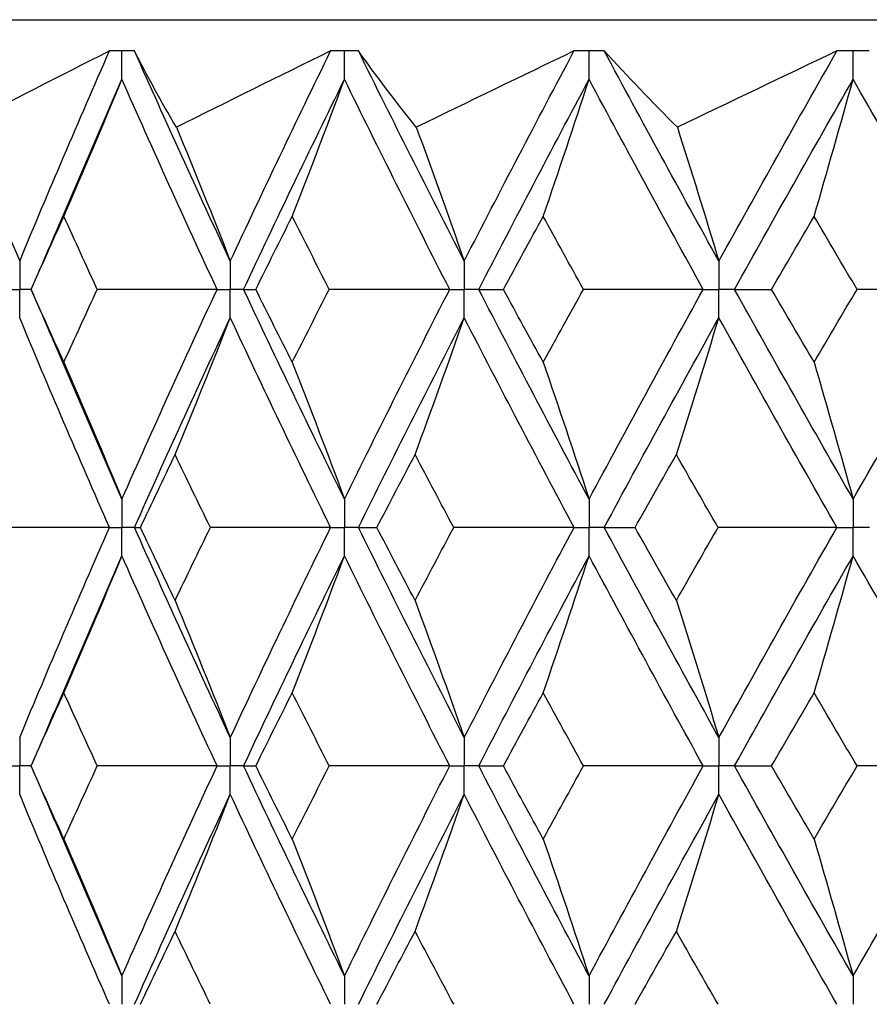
# Paper-space layout '_Right' of a CAD drawing. Header units: millimetres. Extents: x -25 to 310, y -1 to 320.
# Tile 33 of 51: x -14.96 to -9.52, y 53.75 to 60.05. Entities that reach past the tile are written whole.
import ezdxf

# ---------------------------------------------------------------- set-up
doc = ezdxf.new("R2010")
doc.units = ezdxf.units.MM

psp = doc.layouts.new('_Right')

# ---------------------------------------------------------------- linework, layer by layer
at = {"color": 7, "linetype": 'Continuous', "lineweight": 25}
for p, q in [((-19.05, 60.05), (19.05, 60.05)), ((-14.2251, 59.8498), (-14.2253, 59.8498)), ((-12.7915, 59.8498), (-12.7917, 59.8498)), ((-11.2177, 59.8498), (-11.2179, 59.8498)), ((-14.7384, 58.6636), (-14.3057, 59.6685)), ((-14.8862, 58.3243), (-14.887, 58.3244)), ((-14.3057, 56.9821), (-14.741, 57.9915)), ((-14.7369, 55.6177), (-14.3057, 56.6194)), ((-14.8864, 55.2748), (-14.8872, 55.2748)), ((-14.3057, 53.9307), (-14.7373, 54.9329))]:
    psp.add_line(p, q, dxfattribs=at)
for points in [[(-14.3857, 59.8498), (-14.7064, 59.6876), (-15.0243, 59.5249), (-15.3394, 59.3619)], [(-14.9602, 58.5056), (-14.774, 58.9532), (-14.5824, 59.4015), (-14.3857, 59.8498)], [(-13.9569, 59.3619), (-14.0534, 59.5249), (-14.1428, 59.6876), (-14.2251, 59.8498)], [(-13.6119, 58.5056), (-13.8212, 58.9532), (-14.0257, 59.4015), (-14.2251, 59.8498)], [(-12.9698, 59.8498), (-13.3009, 59.6876), (-13.63, 59.5249), (-13.9569, 59.3619)], [(-13.6119, 58.5056), (-13.4027, 58.9532), (-13.1885, 59.4015), (-12.9698, 59.8498)], [(-12.4216, 59.3619), (-12.5517, 59.5249), (-12.675, 59.6876), (-12.7915, 59.8498)], [(-12.1145, 58.5056), (-12.3445, 58.9532), (-12.5703, 59.4015), (-12.7915, 59.8498)], [(-11.4118, 59.8498), (-11.7497, 59.6876), (-12.0863, 59.5249), (-12.4216, 59.3619)], [(-12.1145, 58.5056), (-11.8846, 58.9532), (-11.6502, 59.4015), (-11.4118, 59.8498)], [(-10.7501, 59.3619), (-10.9124, 59.5249), (-11.0683, 59.6876), (-11.2177, 59.8498)], [(-10.4844, 58.5056), (-10.7325, 58.9532), (-10.9771, 59.4015), (-11.2177, 59.8498)], [(-9.7288, 59.8498), (-10.0698, 59.6876), (-10.4103, 59.5249), (-10.7501, 59.3619)], [(-10.4844, 58.5056), (-10.2363, 58.9532), (-9.9842, 59.4015), (-9.7288, 59.8498)], [(-14.6771, 58.7914), (-14.5508, 59.0819), (-14.427, 59.3743), (-14.3057, 59.6685)], [(-13.6964, 58.3243), (-13.9044, 58.7718), (-14.1076, 59.2201), (-14.3057, 59.6685)], [(-13.5269, 58.3243), (-13.3164, 58.7718), (-13.1009, 59.2201), (-12.8809, 59.6685)], [(-13.2153, 58.7914), (-13.1016, 59.0819), (-12.9902, 59.3743), (-12.8809, 59.6685)], [(-12.2075, 58.3243), (-12.4363, 58.7718), (-12.6609, 59.2201), (-12.8809, 59.6685)], [(-12.0211, 58.3243), (-11.79, 58.7718), (-11.5545, 59.2201), (-11.315, 59.6685)], [(-11.6088, 58.7914), (-11.5089, 59.0819), (-11.411, 59.3743), (-11.315, 59.6685)], [(-10.5847, 58.3243), (-10.8319, 58.7718), (-11.0754, 59.2201), (-11.315, 59.6685)], [(-10.3837, 58.3243), (-10.1345, 58.7718), (-9.8815, 59.2201), (-9.6251, 59.6685)], [(-9.875, 58.7914), (-9.79, 59.0819), (-9.7067, 59.3743), (-9.6251, 59.6685)], [(-8.846, 58.3243), (-9.1089, 58.7718), (-9.3687, 59.2201), (-9.6251, 59.6685)], [(-15.3394, 59.3619), (-15.2106, 59.0783), (-15.0842, 58.7928), (-14.9602, 58.5056)], [(-13.9569, 59.3619), (-13.8397, 59.0783), (-13.7247, 58.7928), (-13.6119, 58.5056)], [(-12.4216, 59.3619), (-12.3173, 59.0783), (-12.2149, 58.7928), (-12.1145, 58.5056)], [(-10.7501, 59.3619), (-10.6599, 59.0783), (-10.5713, 58.7928), (-10.4844, 58.5056)], [(-14.887, 58.3244), (-14.8177, 58.48), (-14.7477, 58.6357), (-14.6771, 58.7914)], [(-14.4634, 58.3244), (-14.5353, 58.48), (-14.6065, 58.6357), (-14.6771, 58.7914)], [(-13.4489, 58.3244), (-13.3716, 58.48), (-13.2938, 58.6357), (-13.2153, 58.7914)], [(-12.9784, 58.3244), (-13.0579, 58.48), (-13.1369, 58.6357), (-13.2153, 58.7914)], [(-11.8634, 58.3244), (-11.779, 58.48), (-11.6941, 58.6357), (-11.6088, 58.7914)], [(-11.3512, 58.3244), (-11.4375, 58.48), (-11.5234, 58.6357), (-11.6088, 58.7914)], [(-10.1479, 58.3244), (-10.0574, 58.48), (-9.9664, 58.6357), (-9.875, 58.7914)], [(-9.5996, 58.3244), (-9.6918, 58.48), (-9.7836, 58.6357), (-9.875, 58.7914)], [(-14.6771, 57.8582), (-14.7477, 58.0136), (-14.8177, 58.1689), (-14.887, 58.3244)], [(-14.6771, 57.8582), (-14.6065, 58.0136), (-14.5353, 58.1689), (-14.4634, 58.3244)], [(-13.6964, 58.3243), (-13.9523, 58.3243), (-14.208, 58.3243), (-14.4634, 58.3244)], [(-14.3057, 56.9821), (-14.1075, 57.43), (-13.9045, 57.8765), (-13.6964, 58.3243)], [(-13.5269, 58.3243), (-13.5031, 58.3243), (-13.4771, 58.3243), (-13.4489, 58.3244)], [(-12.8809, 56.9821), (-13.101, 57.43), (-13.3162, 57.8765), (-13.5269, 58.3243)], [(-13.2153, 57.8582), (-13.2937, 58.0136), (-13.3716, 58.1689), (-13.4489, 58.3244)], [(-13.2153, 57.8582), (-13.1369, 58.0136), (-13.0579, 58.1689), (-12.9784, 58.3244)], [(-12.2075, 58.3243), (-12.4644, 58.3243), (-12.7214, 58.3243), (-12.9784, 58.3244)], [(-12.8809, 56.9821), (-12.6608, 57.43), (-12.4364, 57.8765), (-12.2075, 58.3243)], [(-12.0211, 58.3243), (-11.9707, 58.3243), (-11.9181, 58.3243), (-11.8634, 58.3244)], [(-11.315, 56.9821), (-11.5546, 57.43), (-11.7899, 57.8765), (-12.0211, 58.3243)], [(-11.6088, 57.8582), (-11.6941, 58.0136), (-11.779, 58.1689), (-11.8634, 58.3244)], [(-11.6088, 57.8582), (-11.5234, 58.0136), (-11.4375, 58.1689), (-11.3512, 58.3244)], [(-10.5847, 58.3243), (-10.84, 58.3243), (-11.0955, 58.3243), (-11.3512, 58.3244)], [(-11.315, 56.9821), (-11.0754, 57.43), (-10.8321, 57.8765), (-10.5847, 58.3243)], [(-10.3837, 58.3243), (-10.3071, 58.3243), (-10.2286, 58.3243), (-10.1479, 58.3244)], [(-9.6251, 56.9821), (-9.8816, 57.43), (-10.1343, 57.8765), (-10.3837, 58.3243)], [(-9.875, 57.8582), (-9.9664, 58.0136), (-10.0573, 58.1689), (-10.1479, 58.3244)], [(-9.875, 57.8582), (-9.7836, 58.0136), (-9.6918, 58.1689), (-9.5996, 58.3244)], [(-9.6251, 56.9821), (-9.3686, 57.43), (-9.109, 57.8765), (-8.846, 58.3243)], [(-8.846, 58.3243), (-9.0968, 58.3243), (-9.348, 58.3243), (-9.5996, 58.3244)], [(-14.3856, 56.8008), (-14.5824, 57.2488), (-14.7739, 57.6953), (-14.9602, 58.143)], [(-14.2252, 56.8008), (-14.0257, 57.2488), (-13.8213, 57.6953), (-13.6119, 58.143)], [(-13.9654, 57.2671), (-13.8452, 57.5572), (-13.7274, 57.8491), (-13.6119, 58.143)], [(-12.9697, 56.8008), (-13.1886, 57.2488), (-13.4026, 57.6953), (-13.6119, 58.143)], [(-12.7916, 56.8008), (-12.5702, 57.2488), (-12.3446, 57.6953), (-12.1145, 58.143)], [(-12.4291, 57.2671), (-12.3221, 57.5572), (-12.2173, 57.8491), (-12.1145, 58.143)], [(-11.4117, 56.8008), (-11.6502, 57.2488), (-11.8844, 57.6953), (-12.1145, 58.143)], [(-11.2178, 56.8008), (-10.9771, 57.2488), (-10.7327, 57.6953), (-10.4844, 58.143)], [(-10.7566, 57.2671), (-10.6641, 57.5572), (-10.5733, 57.8491), (-10.4844, 58.143)], [(-9.7287, 56.8008), (-9.9843, 57.2488), (-10.2361, 57.6953), (-10.4844, 58.143)], [(-14.6771, 57.8582), (-14.5508, 57.5681), (-14.427, 57.2761), (-14.3057, 56.9821)], [(-13.2153, 57.8582), (-13.1016, 57.5681), (-12.9901, 57.2761), (-12.8809, 56.9821)], [(-11.6088, 57.8582), (-11.5089, 57.5681), (-11.4109, 57.2761), (-11.315, 56.9821)], [(-9.875, 57.8582), (-9.79, 57.5681), (-9.7067, 57.2761), (-9.6251, 56.9821)], [(-14.1875, 56.8007), (-14.114, 56.9563), (-14.04, 57.1118), (-13.9654, 57.2671)], [(-13.7397, 56.8007), (-13.8155, 56.9563), (-13.8907, 57.1118), (-13.9654, 57.2671)], [(-12.6736, 56.8007), (-12.5926, 56.9563), (-12.5111, 57.1118), (-12.4291, 57.2671)], [(-12.1814, 56.8007), (-12.2645, 56.9563), (-12.3471, 57.1118), (-12.4291, 57.2671)], [(-11.0208, 56.8007), (-10.9332, 56.9563), (-10.8451, 57.1118), (-10.7566, 57.2671)], [(-10.4897, 56.8007), (-10.5791, 56.9563), (-10.6681, 57.1118), (-10.7566, 57.2671)], [(-14.3856, 56.8008), (-14.6399, 56.8008), (-14.8938, 56.8007), (-15.1474, 56.8007)], [(-14.9602, 55.4563), (-14.7739, 55.9046), (-14.5822, 56.353), (-14.3856, 56.8008)], [(-14.2252, 56.8008), (-14.2148, 56.8008), (-14.2022, 56.8007), (-14.1875, 56.8007)], [(-13.6119, 55.4563), (-13.8213, 55.9046), (-14.0258, 56.353), (-14.2252, 56.8008)], [(-13.9654, 56.3335), (-14.04, 56.4892), (-14.114, 56.645), (-14.1875, 56.8007)], [(-13.9654, 56.3335), (-13.8907, 56.4892), (-13.8155, 56.645), (-13.7397, 56.8007)], [(-12.9697, 56.8008), (-13.2265, 56.8008), (-13.4831, 56.8007), (-13.7397, 56.8007)], [(-13.6119, 55.4563), (-13.4026, 55.9046), (-13.1884, 56.353), (-12.9697, 56.8008)], [(-12.7916, 56.8008), (-12.7544, 56.8008), (-12.715, 56.8007), (-12.6736, 56.8007)], [(-12.1145, 55.4563), (-12.3446, 55.9046), (-12.5704, 56.353), (-12.7916, 56.8008)], [(-12.4291, 56.3335), (-12.5111, 56.4892), (-12.5926, 56.645), (-12.6736, 56.8007)], [(-12.4291, 56.3335), (-12.347, 56.4892), (-12.2645, 56.645), (-12.1814, 56.8007)], [(-11.4117, 56.8008), (-11.6682, 56.8008), (-11.9247, 56.8007), (-12.1814, 56.8007)], [(-12.1145, 55.4563), (-11.8844, 55.9046), (-11.6501, 56.353), (-11.4117, 56.8008)], [(-11.2178, 56.8008), (-11.1542, 56.8008), (-11.0886, 56.8007), (-11.0208, 56.8007)], [(-10.4844, 55.4563), (-10.7327, 55.9046), (-10.9773, 56.353), (-11.2178, 56.8008)], [(-10.7566, 56.3335), (-10.8452, 56.4892), (-10.9332, 56.645), (-11.0208, 56.8007)], [(-10.7566, 56.3335), (-10.6681, 56.4892), (-10.5791, 56.645), (-10.4897, 56.8007)], [(-9.7287, 56.8008), (-9.982, 56.8008), (-10.2357, 56.8007), (-10.4897, 56.8007)], [(-10.4844, 55.4563), (-10.2361, 55.9046), (-9.9841, 56.353), (-9.7287, 56.8008)], [(-14.6771, 55.7425), (-14.5509, 56.033), (-14.4271, 56.3253), (-14.3057, 56.6194)], [(-13.6964, 55.2748), (-13.9044, 55.7232), (-14.1076, 56.1716), (-14.3057, 56.6194)], [(-13.5269, 55.2748), (-13.3163, 55.7232), (-13.1008, 56.1716), (-12.8809, 56.6194)], [(-13.2153, 55.7425), (-13.1017, 56.033), (-12.9902, 56.3253), (-12.8809, 56.6194)], [(-12.2074, 55.2748), (-12.4363, 55.7232), (-12.661, 56.1716), (-12.8809, 56.6194)], [(-12.0212, 55.2748), (-11.7899, 55.7232), (-11.5544, 56.1716), (-11.315, 56.6194)], [(-11.6088, 55.7425), (-11.5089, 56.033), (-11.411, 56.3253), (-11.315, 56.6194)], [(-10.5847, 55.2748), (-10.832, 55.7232), (-11.0755, 56.1716), (-11.315, 56.6194)], [(-10.3837, 55.2748), (-10.1344, 55.7232), (-9.8814, 56.1716), (-9.6251, 56.6194)], [(-9.875, 55.7425), (-9.7901, 56.033), (-9.7068, 56.3253), (-9.6251, 56.6194)], [(-8.846, 55.2748), (-9.109, 55.7232), (-9.3688, 56.1716), (-9.6251, 56.6194)], [(-13.9654, 56.3335), (-13.8452, 56.0429), (-13.7274, 55.7505), (-13.6119, 55.4563)], [(-12.4291, 56.3335), (-12.3222, 56.0429), (-12.2173, 55.7505), (-12.1145, 55.4563)], [(-10.7566, 56.3335), (-10.6641, 56.0429), (-10.5734, 55.7505), (-10.4844, 55.4563)], [(-14.8872, 55.2748), (-14.8178, 55.4307), (-14.7478, 55.5866), (-14.6771, 55.7425)], [(-14.4632, 55.2748), (-14.5351, 55.4307), (-14.6064, 55.5866), (-14.6771, 55.7425)], [(-13.4491, 55.2748), (-13.3717, 55.4307), (-13.2938, 55.5866), (-13.2153, 55.7425)], [(-12.9782, 55.2748), (-13.0578, 55.4307), (-13.1368, 55.5866), (-13.2153, 55.7425)], [(-11.8636, 55.2748), (-11.7792, 55.4307), (-11.6942, 55.5866), (-11.6088, 55.7425)], [(-11.3509, 55.2748), (-11.4374, 55.4307), (-11.5233, 55.5866), (-11.6088, 55.7425)], [(-10.1481, 55.2748), (-10.0575, 55.4307), (-9.9665, 55.5866), (-9.875, 55.7425)], [(-9.5993, 55.2748), (-9.6916, 55.4307), (-9.7835, 55.5866), (-9.875, 55.7425)], [(-14.6771, 54.8073), (-14.7478, 54.9631), (-14.8178, 55.1189), (-14.8872, 55.2748)], [(-14.6771, 54.8073), (-14.6064, 54.9631), (-14.5351, 55.1189), (-14.4632, 55.2748)], [(-13.6964, 55.2748), (-13.9522, 55.2748), (-14.2078, 55.2748), (-14.4632, 55.2748)], [(-14.3057, 53.9307), (-14.1077, 54.3781), (-13.9045, 54.8264), (-13.6964, 55.2748)], [(-13.5269, 55.2748), (-13.5032, 55.2748), (-13.4772, 55.2748), (-13.4491, 55.2748)], [(-12.8809, 53.9307), (-13.1008, 54.3781), (-13.3162, 54.8264), (-13.5269, 55.2748)], [(-13.2153, 54.8073), (-13.2938, 54.9631), (-13.3717, 55.1189), (-13.4491, 55.2748)], [(-13.2153, 54.8073), (-13.1368, 54.9631), (-13.0578, 55.1189), (-12.9782, 55.2748)], [(-12.2074, 55.2748), (-12.4643, 55.2748), (-12.7212, 55.2748), (-12.9782, 55.2748)], [(-12.8809, 53.9307), (-12.661, 54.3781), (-12.4364, 54.8264), (-12.2074, 55.2748)], [(-12.0212, 55.2748), (-11.9708, 55.2748), (-11.9183, 55.2748), (-11.8636, 55.2748)], [(-11.315, 53.9307), (-11.5544, 54.3781), (-11.7899, 54.8264), (-12.0212, 55.2748)], [(-11.6088, 54.8073), (-11.6942, 54.9631), (-11.7792, 55.1189), (-11.8636, 55.2748)], [(-11.6088, 54.8073), (-11.5233, 54.9631), (-11.4374, 55.1189), (-11.3509, 55.2748)], [(-10.5847, 55.2748), (-10.8399, 55.2748), (-11.0953, 55.2748), (-11.3509, 55.2748)], [(-11.315, 53.9307), (-11.0756, 54.3781), (-10.832, 54.8264), (-10.5847, 55.2748)], [(-10.3837, 55.2748), (-10.3073, 55.2748), (-10.2287, 55.2748), (-10.1481, 55.2748)], [(-9.6251, 53.9307), (-9.8813, 54.3781), (-10.1343, 54.8264), (-10.3837, 55.2748)], [(-9.875, 54.8073), (-9.9665, 54.9631), (-10.0575, 55.1189), (-10.1481, 55.2748)], [(-9.875, 54.8073), (-9.7835, 54.9631), (-9.6916, 55.1189), (-9.5993, 55.2748)], [(-9.6251, 53.9307), (-9.3688, 54.3781), (-9.109, 54.8264), (-8.846, 55.2748)], [(-8.846, 55.2748), (-9.0966, 55.2748), (-9.3478, 55.2748), (-9.5993, 55.2748)], [(-14.3856, 53.7494), (-14.5822, 54.1967), (-14.7739, 54.6449), (-14.9602, 55.0933)], [(-14.2252, 53.7494), (-14.0258, 54.1967), (-13.8213, 54.6449), (-13.6119, 55.0933)], [(-13.9654, 54.2163), (-13.8452, 54.5067), (-13.7274, 54.7991), (-13.6119, 55.0933)], [(-12.9697, 53.7494), (-13.1884, 54.1967), (-13.4026, 54.6449), (-13.6119, 55.0933)], [(-12.7915, 53.7494), (-12.5704, 54.1967), (-12.3446, 54.6449), (-12.1145, 55.0933)], [(-12.4291, 54.2163), (-12.3222, 54.5067), (-12.2173, 54.7991), (-12.1145, 55.0933)], [(-11.4118, 53.7494), (-11.65, 54.1967), (-11.8844, 54.6449), (-12.1145, 55.0933)], [(-11.2178, 53.7494), (-10.9773, 54.1967), (-10.7327, 54.6449), (-10.4844, 55.0933)], [(-10.7566, 54.2163), (-10.6641, 54.5067), (-10.5733, 54.7991), (-10.4844, 55.0933)], [(-9.7287, 53.7494), (-9.984, 54.1967), (-10.2361, 54.6449), (-10.4844, 55.0933)], [(-14.6771, 54.8073), (-14.5509, 54.5169), (-14.4271, 54.2247), (-14.3057, 53.9307)], [(-13.2153, 54.8073), (-13.1017, 54.5169), (-12.9902, 54.2247), (-12.8809, 53.9307)], [(-11.6088, 54.8073), (-11.5089, 54.5169), (-11.411, 54.2247), (-11.315, 53.9307)], [(-9.875, 54.8073), (-9.7901, 54.5169), (-9.7068, 54.2247), (-9.6251, 53.9307)], [(-14.1873, 53.7495), (-14.114, 53.905), (-14.04, 54.0606), (-13.9654, 54.2163)], [(-13.7398, 53.7495), (-13.8156, 53.905), (-13.8908, 54.0606), (-13.9654, 54.2163)], [(-12.6734, 53.7495), (-12.5925, 53.905), (-12.5111, 54.0606), (-12.4291, 54.2163)], [(-12.1815, 53.7495), (-12.2646, 53.905), (-12.3471, 54.0606), (-12.4291, 54.2163)], [(-11.0206, 53.7495), (-10.9331, 53.905), (-10.8451, 54.0606), (-10.7566, 54.2163)], [(-10.4898, 53.7495), (-10.5792, 53.905), (-10.6681, 54.0606), (-10.7566, 54.2163)]]:
    psp.add_open_spline(points, degree=3, dxfattribs=at)
for points, knots in [([(-14.3055, 59.85), (-14.3167, 59.85), (-14.3279, 59.85), (-14.3391, 59.85), (-14.3546, 59.8499), (-14.3702, 59.8499), (-14.3857, 59.8498)], [0.0001197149, 0.0001197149, 0.0001197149, 0.0001197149, 0.0001699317, 0.0001699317, 0.0001699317, 0.0002396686, 0.0002396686, 0.0002396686, 0.0002396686]), ([(-14.3057, 59.6685), (-14.3056, 59.7175), (-14.3056, 59.7664), (-14.3055, 59.8153), (-14.3055, 59.8269), (-14.3055, 59.8384), (-14.3055, 59.85)], [0, 0, 0, 0, 0.0001467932, 0.0001467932, 0.0001467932, 0.0001814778, 0.0001814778, 0.0001814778, 0.0001814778]), ([(-14.2253, 59.8498), (-14.2477, 59.8499), (-14.2701, 59.85), (-14.2925, 59.85), (-14.2968, 59.85), (-14.3012, 59.85), (-14.3055, 59.85)], [0, 0, 0, 0, 0.0001001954, 0.0001001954, 0.0001001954, 0.0001197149, 0.0001197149, 0.0001197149, 0.0001197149]), ([(-12.8808, 59.85), (-12.8932, 59.85), (-12.9056, 59.85), (-12.9181, 59.85), (-12.9353, 59.8499), (-12.9526, 59.8499), (-12.9698, 59.8498)], [0.0001197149, 0.0001197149, 0.0001197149, 0.0001197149, 0.0001699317, 0.0001699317, 0.0001699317, 0.0002396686, 0.0002396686, 0.0002396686, 0.0002396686]), ([(-12.8809, 59.6685), (-12.8808, 59.7175), (-12.8808, 59.7664), (-12.8808, 59.8153), (-12.8808, 59.8269), (-12.8808, 59.8384), (-12.8808, 59.85)], [0, 0, 0, 0, 0.0001467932, 0.0001467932, 0.0001467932, 0.0001814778, 0.0001814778, 0.0001814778, 0.0001814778]), ([(-12.7917, 59.8498), (-12.8166, 59.8499), (-12.8414, 59.85), (-12.8663, 59.85), (-12.8711, 59.85), (-12.8759, 59.85), (-12.8808, 59.85)], [0, 0, 0, 0, 0.0001001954, 0.0001001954, 0.0001001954, 0.0001197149, 0.0001197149, 0.0001197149, 0.0001197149]), ([(-11.3149, 59.85), (-11.3284, 59.85), (-11.3419, 59.85), (-11.3555, 59.85), (-11.3743, 59.8499), (-11.393, 59.8499), (-11.4118, 59.8498)], [0.0001197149, 0.0001197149, 0.0001197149, 0.0001197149, 0.0001699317, 0.0001699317, 0.0001699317, 0.0002396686, 0.0002396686, 0.0002396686, 0.0002396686]), ([(-11.315, 59.6685), (-11.3149, 59.7175), (-11.3149, 59.7664), (-11.3149, 59.8153), (-11.3149, 59.8269), (-11.3149, 59.8384), (-11.3149, 59.85)], [0, 0, 0, 0, 0.0001467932, 0.0001467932, 0.0001467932, 0.0001814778, 0.0001814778, 0.0001814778, 0.0001814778]), ([(-11.2179, 59.8498), (-11.245, 59.8499), (-11.272, 59.85), (-11.2991, 59.85), (-11.3043, 59.85), (-11.3096, 59.85), (-11.3149, 59.85)], [0, 0, 0, 0, 0.0001001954, 0.0001001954, 0.0001001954, 0.0001197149, 0.0001197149, 0.0001197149, 0.0001197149]), ([(-9.625, 59.85), (-9.6395, 59.85), (-9.654, 59.85), (-9.6685, 59.85), (-9.6886, 59.8499), (-9.7087, 59.8499), (-9.7288, 59.8498)], [0.0001197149, 0.0001197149, 0.0001197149, 0.0001197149, 0.0001699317, 0.0001699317, 0.0001699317, 0.0002396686, 0.0002396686, 0.0002396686, 0.0002396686]), ([(-9.6251, 59.6685), (-9.625, 59.7175), (-9.625, 59.7664), (-9.625, 59.8153), (-9.625, 59.8269), (-9.625, 59.8384), (-9.625, 59.85)], [0, 0, 0, 0, 0.0001467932, 0.0001467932, 0.0001467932, 0.0001814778, 0.0001814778, 0.0001814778, 0.0001814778]), ([(-9.5212, 59.8498), (-9.5502, 59.8499), (-9.5792, 59.85), (-9.6081, 59.85), (-9.6137, 59.85), (-9.6194, 59.85), (-9.625, 59.85)], [0, 0, 0, 0, 0.0001001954, 0.0001001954, 0.0001001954, 0.0001197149, 0.0001197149, 0.0001197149, 0.0001197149]), ([(-14.7374, 58.6725), (-14.7728, 58.5897), (-14.8222, 58.4738), (-14.8731, 58.358), (-14.8876, 58.3249)], [0, 0, 0, 0, 0.714809, 1, 1, 1, 1]), ([(-14.9602, 58.5056), (-14.9601, 58.4567), (-14.9601, 58.4078), (-14.9601, 58.3589), (-14.9601, 58.3474), (-14.9601, 58.3358), (-14.9601, 58.3243)], [0, 0, 0, 0, 0.0001466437, 0.0001466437, 0.0001466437, 0.000181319, 0.000181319, 0.000181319, 0.000181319]), ([(-13.6119, 58.5056), (-13.6119, 58.4567), (-13.6118, 58.4078), (-13.6118, 58.3589), (-13.6118, 58.3474), (-13.6118, 58.3358), (-13.6118, 58.3243)], [0, 0, 0, 0, 0.0001466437, 0.0001466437, 0.0001466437, 0.000181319, 0.000181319, 0.000181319, 0.000181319]), ([(-12.1145, 58.5056), (-12.1145, 58.4567), (-12.1144, 58.4078), (-12.1144, 58.3589), (-12.1144, 58.3474), (-12.1144, 58.3358), (-12.1144, 58.3243)], [0, 0, 0, 0, 0.0001466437, 0.0001466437, 0.0001466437, 0.000181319, 0.000181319, 0.000181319, 0.000181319]), ([(-10.4844, 58.5056), (-10.4843, 58.4567), (-10.4843, 58.4078), (-10.4843, 58.3589), (-10.4843, 58.3474), (-10.4843, 58.3358), (-10.4843, 58.3243)], [0, 0, 0, 0, 0.0001466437, 0.0001466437, 0.0001466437, 0.000181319, 0.000181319, 0.000181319, 0.000181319]), ([(-15.0354, 58.3243), (-15.0176, 58.3243), (-14.9997, 58.3243), (-14.9819, 58.3243), (-14.9746, 58.3243), (-14.9673, 58.3243), (-14.9601, 58.3243)], [0, 0, 0, 0, 0.0000852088, 0.0000852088, 0.0000852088, 0.0001198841, 0.0001198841, 0.0001198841, 0.0001198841]), ([(-14.9602, 58.143), (-14.9601, 58.1919), (-14.9601, 58.2407), (-14.9601, 58.2896), (-14.9601, 58.3012), (-14.9601, 58.3127), (-14.9601, 58.3243)], [0, 0, 0, 0, 0.000146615, 0.000146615, 0.000146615, 0.0001812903, 0.0001812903, 0.0001812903, 0.0001812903]), ([(-14.8876, 58.3237), (-14.8738, 58.2923), (-14.8238, 58.1786), (-14.7752, 58.0649), (-14.7401, 57.9827)], [0, 0, 0, 0, 0.276929, 1, 1, 1, 1]), ([(-13.6964, 58.3243), (-13.6764, 58.3243), (-13.6564, 58.3243), (-13.6363, 58.3243), (-13.6281, 58.3243), (-13.62, 58.3243), (-13.6118, 58.3243)], [0, 0, 0, 0, 0.0000852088, 0.0000852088, 0.0000852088, 0.0001198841, 0.0001198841, 0.0001198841, 0.0001198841]), ([(-13.6119, 58.143), (-13.6119, 58.1919), (-13.6118, 58.2407), (-13.6118, 58.2896), (-13.6118, 58.3012), (-13.6118, 58.3127), (-13.6118, 58.3243)], [0, 0, 0, 0, 0.000146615, 0.000146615, 0.000146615, 0.0001812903, 0.0001812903, 0.0001812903, 0.0001812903]), ([(-13.5269, 58.3243), (-13.547, 58.3243), (-13.5672, 58.3243), (-13.5873, 58.3243), (-13.5955, 58.3243), (-13.6036, 58.3243), (-13.6118, 58.3243)], [0, 0, 0, 0, 0.0000852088, 0.0000852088, 0.0000852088, 0.0001198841, 0.0001198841, 0.0001198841, 0.0001198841]), ([(-12.2075, 58.3243), (-12.1854, 58.3243), (-12.1634, 58.3243), (-12.1414, 58.3243), (-12.1324, 58.3243), (-12.1234, 58.3243), (-12.1144, 58.3243)], [0, 0, 0, 0, 0.0000852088, 0.0000852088, 0.0000852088, 0.0001198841, 0.0001198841, 0.0001198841, 0.0001198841]), ([(-12.1145, 58.143), (-12.1145, 58.1919), (-12.1144, 58.2407), (-12.1144, 58.2896), (-12.1144, 58.3012), (-12.1144, 58.3127), (-12.1144, 58.3243)], [0, 0, 0, 0, 0.000146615, 0.000146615, 0.000146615, 0.0001812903, 0.0001812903, 0.0001812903, 0.0001812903]), ([(-12.0211, 58.3243), (-12.0433, 58.3243), (-12.0654, 58.3243), (-12.0875, 58.3243), (-12.0964, 58.3243), (-12.1054, 58.3243), (-12.1144, 58.3243)], [0, 0, 0, 0, 0.0000852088, 0.0000852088, 0.0000852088, 0.0001198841, 0.0001198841, 0.0001198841, 0.0001198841]), ([(-10.5847, 58.3243), (-10.561, 58.3243), (-10.5372, 58.3243), (-10.5134, 58.3243), (-10.5037, 58.3243), (-10.494, 58.3243), (-10.4843, 58.3243)], [0, 0, 0, 0, 0.0000852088, 0.0000852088, 0.0000852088, 0.0001198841, 0.0001198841, 0.0001198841, 0.0001198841]), ([(-10.4844, 58.143), (-10.4843, 58.1919), (-10.4843, 58.2407), (-10.4843, 58.2896), (-10.4843, 58.3012), (-10.4843, 58.3127), (-10.4843, 58.3243)], [0, 0, 0, 0, 0.000146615, 0.000146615, 0.000146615, 0.0001812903, 0.0001812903, 0.0001812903, 0.0001812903]), ([(-10.3837, 58.3243), (-10.4075, 58.3243), (-10.4314, 58.3243), (-10.4552, 58.3243), (-10.4649, 58.3243), (-10.4746, 58.3243), (-10.4843, 58.3243)], [0, 0, 0, 0, 0.0000852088, 0.0000852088, 0.0000852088, 0.0001198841, 0.0001198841, 0.0001198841, 0.0001198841]), ([(-14.3057, 56.9821), (-14.3056, 56.9332), (-14.3056, 56.8843), (-14.3055, 56.8355), (-14.3055, 56.8239), (-14.3055, 56.8123), (-14.3055, 56.8008)], [0, 0, 0, 0, 0.0001466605, 0.0001466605, 0.0001466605, 0.0001813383, 0.0001813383, 0.0001813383, 0.0001813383]), ([(-12.8809, 56.9821), (-12.8808, 56.9332), (-12.8808, 56.8843), (-12.8808, 56.8355), (-12.8808, 56.8239), (-12.8808, 56.8123), (-12.8808, 56.8008)], [0, 0, 0, 0, 0.0001466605, 0.0001466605, 0.0001466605, 0.0001813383, 0.0001813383, 0.0001813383, 0.0001813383]), ([(-11.315, 56.9821), (-11.3149, 56.9332), (-11.3149, 56.8843), (-11.3149, 56.8355), (-11.3149, 56.8239), (-11.3149, 56.8123), (-11.3149, 56.8008)], [0, 0, 0, 0, 0.0001466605, 0.0001466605, 0.0001466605, 0.0001813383, 0.0001813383, 0.0001813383, 0.0001813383]), ([(-9.6251, 56.9821), (-9.625, 56.9332), (-9.625, 56.8843), (-9.625, 56.8355), (-9.625, 56.8239), (-9.625, 56.8123), (-9.625, 56.8008)], [0, 0, 0, 0, 0.0001466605, 0.0001466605, 0.0001466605, 0.0001813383, 0.0001813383, 0.0001813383, 0.0001813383]), ([(-14.3856, 56.8008), (-14.3667, 56.8008), (-14.3477, 56.8008), (-14.3287, 56.8008), (-14.321, 56.8008), (-14.3133, 56.8008), (-14.3055, 56.8008)], [0, 0, 0, 0, 0.0000851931, 0.0000851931, 0.0000851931, 0.0001198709, 0.0001198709, 0.0001198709, 0.0001198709]), ([(-14.3057, 56.6194), (-14.3056, 56.6683), (-14.3056, 56.7172), (-14.3055, 56.7661), (-14.3055, 56.7777), (-14.3055, 56.7892), (-14.3055, 56.8008)], [0, 0, 0, 0, 0.0001466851, 0.0001466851, 0.0001466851, 0.0001813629, 0.0001813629, 0.0001813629, 0.0001813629]), ([(-14.2252, 56.8008), (-14.2443, 56.8008), (-14.2633, 56.8008), (-14.2823, 56.8008), (-14.2901, 56.8008), (-14.2978, 56.8008), (-14.3055, 56.8008)], [0, 0, 0, 0, 0.0000851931, 0.0000851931, 0.0000851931, 0.0001198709, 0.0001198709, 0.0001198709, 0.0001198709]), ([(-12.9697, 56.8008), (-12.9487, 56.8008), (-12.9276, 56.8008), (-12.9065, 56.8008), (-12.8979, 56.8008), (-12.8894, 56.8008), (-12.8808, 56.8008)], [0, 0, 0, 0, 0.0000851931, 0.0000851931, 0.0000851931, 0.0001198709, 0.0001198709, 0.0001198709, 0.0001198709]), ([(-12.8809, 56.6194), (-12.8808, 56.6683), (-12.8808, 56.7172), (-12.8808, 56.7661), (-12.8808, 56.7777), (-12.8808, 56.7892), (-12.8808, 56.8008)], [0, 0, 0, 0, 0.0001466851, 0.0001466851, 0.0001466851, 0.0001813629, 0.0001813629, 0.0001813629, 0.0001813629]), ([(-12.7916, 56.8008), (-12.8127, 56.8008), (-12.8339, 56.8008), (-12.855, 56.8008), (-12.8636, 56.8008), (-12.8722, 56.8008), (-12.8808, 56.8008)], [0, 0, 0, 0, 0.0000851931, 0.0000851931, 0.0000851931, 0.0001198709, 0.0001198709, 0.0001198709, 0.0001198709]), ([(-11.4117, 56.8008), (-11.3888, 56.8008), (-11.3659, 56.8008), (-11.3429, 56.8008), (-11.3336, 56.8008), (-11.3242, 56.8008), (-11.3149, 56.8008)], [0, 0, 0, 0, 0.0000851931, 0.0000851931, 0.0000851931, 0.0001198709, 0.0001198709, 0.0001198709, 0.0001198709]), ([(-11.315, 56.6194), (-11.3149, 56.6683), (-11.3149, 56.7172), (-11.3149, 56.7661), (-11.3149, 56.7777), (-11.3149, 56.7892), (-11.3149, 56.8008)], [0, 0, 0, 0, 0.0001466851, 0.0001466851, 0.0001466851, 0.0001813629, 0.0001813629, 0.0001813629, 0.0001813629]), ([(-11.2178, 56.8008), (-11.2408, 56.8008), (-11.2638, 56.8008), (-11.2868, 56.8008), (-11.2962, 56.8008), (-11.3055, 56.8008), (-11.3149, 56.8008)], [0, 0, 0, 0, 0.0000851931, 0.0000851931, 0.0000851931, 0.0001198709, 0.0001198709, 0.0001198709, 0.0001198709]), ([(-9.7287, 56.8008), (-9.7042, 56.8008), (-9.6796, 56.8008), (-9.655, 56.8008), (-9.645, 56.8008), (-9.635, 56.8008), (-9.625, 56.8008)], [0, 0, 0, 0, 0.0000851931, 0.0000851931, 0.0000851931, 0.0001198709, 0.0001198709, 0.0001198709, 0.0001198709]), ([(-9.6251, 56.6194), (-9.625, 56.6683), (-9.625, 56.7172), (-9.625, 56.7661), (-9.625, 56.7777), (-9.625, 56.7892), (-9.625, 56.8008)], [0, 0, 0, 0, 0.0001466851, 0.0001466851, 0.0001466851, 0.0001813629, 0.0001813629, 0.0001813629, 0.0001813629]), ([(-9.5211, 56.8008), (-9.5457, 56.8008), (-9.5704, 56.8008), (-9.595, 56.8008), (-9.605, 56.8008), (-9.615, 56.8008), (-9.625, 56.8008)], [0, 0, 0, 0, 0.0000851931, 0.0000851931, 0.0000851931, 0.0001198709, 0.0001198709, 0.0001198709, 0.0001198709]), ([(-14.7361, 55.6266), (-14.7713, 55.544), (-14.8212, 55.4269), (-14.8726, 55.3099), (-14.8878, 55.2754)], [0, 0, 0, 0, 0.705224, 1, 1, 1, 1]), ([(-14.9602, 55.4563), (-14.9601, 55.4073), (-14.9601, 55.3584), (-14.9601, 55.3095), (-14.9601, 55.2979), (-14.9601, 55.2864), (-14.9601, 55.2748)], [0, 0, 0, 0, 0.0001467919, 0.0001467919, 0.0001467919, 0.0001814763, 0.0001814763, 0.0001814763, 0.0001814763]), ([(-13.6119, 55.4563), (-13.6119, 55.4073), (-13.6118, 55.3584), (-13.6118, 55.3095), (-13.6118, 55.2979), (-13.6118, 55.2864), (-13.6118, 55.2748)], [0, 0, 0, 0, 0.0001467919, 0.0001467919, 0.0001467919, 0.0001814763, 0.0001814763, 0.0001814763, 0.0001814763]), ([(-12.1145, 55.4563), (-12.1145, 55.4073), (-12.1144, 55.3584), (-12.1144, 55.3095), (-12.1144, 55.2979), (-12.1144, 55.2864), (-12.1144, 55.2748)], [0, 0, 0, 0, 0.0001467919, 0.0001467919, 0.0001467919, 0.0001814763, 0.0001814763, 0.0001814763, 0.0001814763]), ([(-10.4844, 55.4563), (-10.4843, 55.4073), (-10.4843, 55.3584), (-10.4843, 55.3095), (-10.4843, 55.2979), (-10.4843, 55.2864), (-10.4843, 55.2748)], [0, 0, 0, 0, 0.0001467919, 0.0001467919, 0.0001467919, 0.0001814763, 0.0001814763, 0.0001814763, 0.0001814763]), ([(-15.0353, 55.2748), (-15.0175, 55.2748), (-14.9997, 55.2748), (-14.9819, 55.2748), (-14.9746, 55.2748), (-14.9673, 55.2748), (-14.9601, 55.2748)], [0, 0, 0, 0, 0.0000851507, 0.0000851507, 0.0000851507, 0.0001198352, 0.0001198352, 0.0001198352, 0.0001198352]), ([(-14.9602, 55.0933), (-14.9601, 55.1423), (-14.9601, 55.1912), (-14.9601, 55.2401), (-14.9601, 55.2517), (-14.9601, 55.2632), (-14.9601, 55.2748)], [0, 0, 0, 0, 0.0001467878, 0.0001467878, 0.0001467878, 0.0001814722, 0.0001814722, 0.0001814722, 0.0001814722]), ([(-14.8878, 55.2742), (-14.8727, 55.2399), (-14.8214, 55.1232), (-14.7716, 55.0064), (-14.7365, 54.9239)], [0, 0, 0, 0, 0.293637, 1, 1, 1, 1]), ([(-13.6964, 55.2748), (-13.6764, 55.2748), (-13.6564, 55.2748), (-13.6363, 55.2748), (-13.6282, 55.2748), (-13.62, 55.2748), (-13.6118, 55.2748)], [0, 0, 0, 0, 0.0000851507, 0.0000851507, 0.0000851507, 0.0001198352, 0.0001198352, 0.0001198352, 0.0001198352]), ([(-13.6119, 55.0933), (-13.6119, 55.1423), (-13.6118, 55.1912), (-13.6118, 55.2401), (-13.6118, 55.2517), (-13.6118, 55.2632), (-13.6118, 55.2748)], [0, 0, 0, 0, 0.0001467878, 0.0001467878, 0.0001467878, 0.0001814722, 0.0001814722, 0.0001814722, 0.0001814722]), ([(-13.5269, 55.2748), (-13.5471, 55.2748), (-13.5672, 55.2748), (-13.5873, 55.2748), (-13.5955, 55.2748), (-13.6036, 55.2748), (-13.6118, 55.2748)], [0, 0, 0, 0, 0.0000851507, 0.0000851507, 0.0000851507, 0.0001198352, 0.0001198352, 0.0001198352, 0.0001198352]), ([(-12.2074, 55.2748), (-12.1854, 55.2748), (-12.1634, 55.2748), (-12.1414, 55.2748), (-12.1324, 55.2748), (-12.1234, 55.2748), (-12.1144, 55.2748)], [0, 0, 0, 0, 0.0000851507, 0.0000851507, 0.0000851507, 0.0001198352, 0.0001198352, 0.0001198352, 0.0001198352]), ([(-12.1145, 55.0933), (-12.1145, 55.1423), (-12.1144, 55.1912), (-12.1144, 55.2401), (-12.1144, 55.2517), (-12.1144, 55.2632), (-12.1144, 55.2748)], [0, 0, 0, 0, 0.0001467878, 0.0001467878, 0.0001467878, 0.0001814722, 0.0001814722, 0.0001814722, 0.0001814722]), ([(-12.0212, 55.2748), (-12.0433, 55.2748), (-12.0654, 55.2748), (-12.0875, 55.2748), (-12.0964, 55.2748), (-12.1054, 55.2748), (-12.1144, 55.2748)], [0, 0, 0, 0, 0.0000851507, 0.0000851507, 0.0000851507, 0.0001198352, 0.0001198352, 0.0001198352, 0.0001198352]), ([(-10.5847, 55.2748), (-10.5609, 55.2748), (-10.5372, 55.2748), (-10.5134, 55.2748), (-10.5037, 55.2748), (-10.494, 55.2748), (-10.4843, 55.2748)], [0, 0, 0, 0, 0.0000851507, 0.0000851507, 0.0000851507, 0.0001198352, 0.0001198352, 0.0001198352, 0.0001198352]), ([(-10.4844, 55.0933), (-10.4843, 55.1423), (-10.4843, 55.1912), (-10.4843, 55.2401), (-10.4843, 55.2517), (-10.4843, 55.2632), (-10.4843, 55.2748)], [0, 0, 0, 0, 0.0001467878, 0.0001467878, 0.0001467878, 0.0001814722, 0.0001814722, 0.0001814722, 0.0001814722]), ([(-10.3837, 55.2748), (-10.4075, 55.2748), (-10.4314, 55.2748), (-10.4552, 55.2748), (-10.4649, 55.2748), (-10.4746, 55.2748), (-10.4843, 55.2748)], [0, 0, 0, 0, 0.0000851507, 0.0000851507, 0.0000851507, 0.0001198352, 0.0001198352, 0.0001198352, 0.0001198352]), ([(-14.3057, 53.9307), (-14.3056, 53.8818), (-14.3056, 53.833), (-14.3055, 53.7841), (-14.3055, 53.7725), (-14.3055, 53.761), (-14.3055, 53.7494)], [0, 0, 0, 0, 0.0001465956, 0.0001465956, 0.0001465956, 0.0001812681, 0.0001812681, 0.0001812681, 0.0001812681]), ([(-12.8809, 53.9307), (-12.8808, 53.8818), (-12.8808, 53.833), (-12.8808, 53.7841), (-12.8808, 53.7725), (-12.8808, 53.761), (-12.8808, 53.7494)], [0, 0, 0, 0, 0.0001465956, 0.0001465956, 0.0001465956, 0.0001812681, 0.0001812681, 0.0001812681, 0.0001812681]), ([(-11.315, 53.9307), (-11.3149, 53.8818), (-11.3149, 53.833), (-11.3149, 53.7841), (-11.3149, 53.7725), (-11.3149, 53.761), (-11.3149, 53.7494)], [0, 0, 0, 0, 0.0001465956, 0.0001465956, 0.0001465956, 0.0001812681, 0.0001812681, 0.0001812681, 0.0001812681]), ([(-9.6251, 53.9307), (-9.625, 53.8818), (-9.625, 53.833), (-9.625, 53.7841), (-9.625, 53.7725), (-9.625, 53.761), (-9.625, 53.7494)], [0, 0, 0, 0, 0.0001465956, 0.0001465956, 0.0001465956, 0.0001812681, 0.0001812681, 0.0001812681, 0.0001812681])]:
    psp.add_open_spline(points, degree=3, knots=knots, dxfattribs=at)
at = {"color": 8, "linetype": 'Continuous', "lineweight": 25}
for points, knots in [([(-14.8875, 58.3243), (-14.9045, 58.3243), (-14.9214, 58.3243), (-14.9382, 58.3243), (-14.9455, 58.3243), (-14.9528, 58.3243), (-14.9601, 58.3243)], [0.0000048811, 0.0000048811, 0.0000048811, 0.0000048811, 0.0000852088, 0.0000852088, 0.0000852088, 0.0001198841, 0.0001198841, 0.0001198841, 0.0001198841]), ([(-14.8877, 55.2748), (-14.9046, 55.2748), (-14.9214, 55.2748), (-14.9382, 55.2748), (-14.9455, 55.2748), (-14.9528, 55.2748), (-14.9601, 55.2748)], [0.0000050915, 0.0000050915, 0.0000050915, 0.0000050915, 0.0000851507, 0.0000851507, 0.0000851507, 0.0001198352, 0.0001198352, 0.0001198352, 0.0001198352])]:
    psp.add_open_spline(points, degree=3, knots=knots, dxfattribs=at)

doc.saveas('drawing.dxf')
